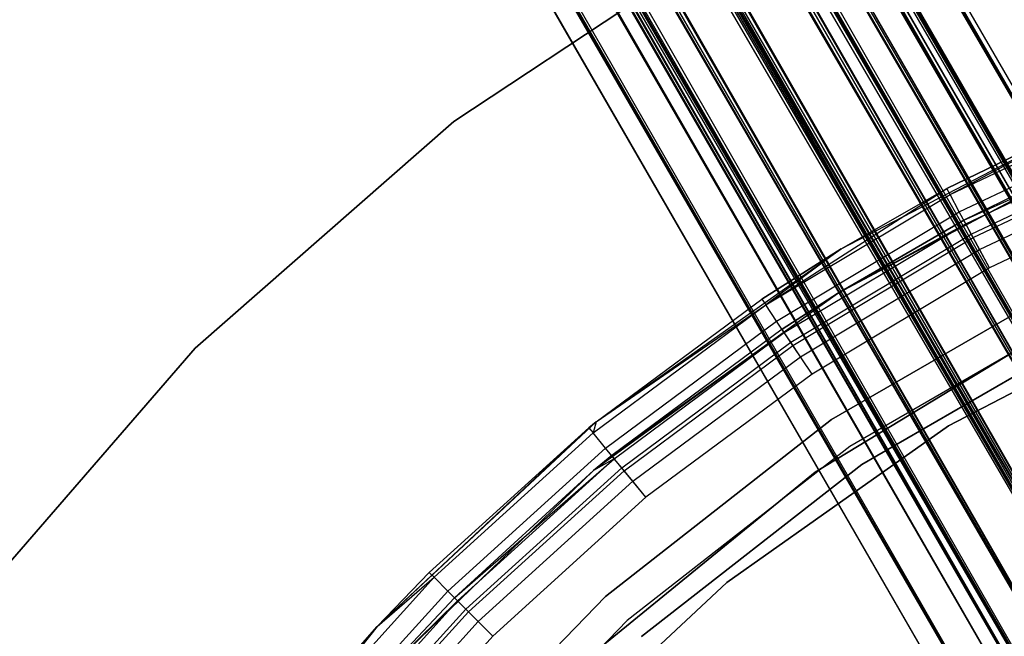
# Model space of a CAD drawing. Extents: x 0.4 to 40.3, y 0.4 to 40.3.
# Tile 79 of 243: x 18.216 to 19.293, y 21.99 to 22.664. Entities that reach past the tile are written whole.
import ezdxf

# ---------------------------------------------------------------- set-up
doc = ezdxf.new("R2010")
doc.units = 0
doc.header["$MEASUREMENT"] = 0
doc.layers.get('0').update_dxf_attribs({"color": 13, "linetype": 'CONTINUOUS'})

# ---------------------------------------------------------------- blocks, each defined once
blk = doc.blocks.new('ORTO-XII-B-11464-11465_ST0')
at = {"color": 0}
for p, q in [((19.8386, 21.651, 0.9007), (11.2658, 36.4995, 0.9007)), ((19.8386, 21.651, 0.9007), (11.2658, 36.4995, 0.9007)), ((11.2658, 36.4995, 0.9949), (19.8386, 21.651, 0.9949)), ((11.2658, 36.4995, 0.9949), (19.8386, 21.651, 0.9949)), ((11.2695, 36.5017, 0.9716), (19.8386, 21.651, 0.9949)), ((11.2695, 36.5017, 0.9716), (19.8386, 21.651, 0.9949)), ((19.8386, 21.651, 0.9949), (11.2707, 36.5024, 0.9478)), ((19.8386, 21.651, 0.9949), (11.2707, 36.5024, 0.9478)), ((19.8436, 21.6538, 0.9478), (11.2707, 36.5024, 0.9478)), ((19.8436, 21.6538, 0.9478), (11.2707, 36.5024, 0.9478)), ((19.8386, 21.651, 0.9007), (11.2596, 36.496, 0.878)), ((19.8386, 21.651, 0.9007), (11.2596, 36.496, 0.878)), ((19.8007, 21.6291, 0.8173), (11.2596, 36.496, 0.878)), ((19.8007, 21.6291, 0.8173), (11.2596, 36.496, 0.878)), ((19.8007, 21.6291, 0.8173), (11.2278, 36.4776, 0.8173)), ((19.8007, 21.6291, 0.8173), (11.2278, 36.4776, 0.8173)), ((11.2278, 36.4776, 1.0784), (19.8007, 21.6291, 1.0784)), ((11.2278, 36.4776, 1.0784), (19.8007, 21.6291, 1.0784)), ((11.2405, 36.485, 1.0597), (19.8386, 21.651, 0.9949)), ((11.2405, 36.485, 1.0597), (19.8386, 21.651, 0.9949)), ((11.2405, 36.485, 1.0597), (19.8007, 21.6291, 1.0784)), ((11.2405, 36.485, 1.0597), (19.8007, 21.6291, 1.0784)), ((11.2118, 36.4684, 0.899), (19.7624, 21.607, 0.8565)), ((11.2118, 36.4684, 0.899), (19.7624, 21.607, 0.8565)), ((11.2133, 36.4692, 0.8005), (19.7335, 21.5903, 0.7638)), ((11.2133, 36.4692, 0.8005), (19.7335, 21.5903, 0.7638)), ((11.2133, 36.4692, 0.8005), (19.8007, 21.6291, 0.8173)), ((11.2133, 36.4692, 0.8005), (19.8007, 21.6291, 0.8173)), ((11.2161, 36.4709, 0.9808), (19.7889, 21.6223, 0.9808)), ((11.2161, 36.4709, 0.9808), (19.7889, 21.6223, 0.9808)), ((11.2161, 36.4709, 0.9808), (19.7924, 21.6243, 0.9478)), ((11.2161, 36.4709, 0.9808), (19.7924, 21.6243, 0.9478)), ((11.2161, 36.4709, 0.9149), (19.7889, 21.6223, 0.9149)), ((11.2161, 36.4709, 0.9149), (19.7889, 21.6223, 0.9149)), ((11.2161, 36.4709, 0.9149), (19.7624, 21.607, 0.8565)), ((11.2161, 36.4709, 0.9149), (19.7624, 21.607, 0.8565)), ((11.2187, 36.4724, 0.9644), (19.7924, 21.6243, 0.9478)), ((11.2187, 36.4724, 0.9644), (19.7924, 21.6243, 0.9478)), ((11.2187, 36.4724, 0.9644), (19.7889, 21.6223, 0.9149)), ((11.2187, 36.4724, 0.9644), (19.7889, 21.6223, 0.9149)), ((11.1896, 36.4555, 1.0392), (19.7624, 21.607, 1.0392)), ((11.1896, 36.4555, 1.0392), (19.7624, 21.607, 1.0392)), ((11.1896, 36.4555, 1.0392), (19.7889, 21.6223, 0.9808)), ((11.1896, 36.4555, 1.0392), (19.7889, 21.6223, 0.9808)), ((11.1896, 36.4555, 0.8565), (19.7624, 21.607, 0.8565)), ((11.1896, 36.4555, 0.8565), (19.7624, 21.607, 0.8565)), ((11.1896, 36.4555, 0.8565), (19.7154, 21.5798, 0.819)), ((11.1896, 36.4555, 0.8565), (19.7154, 21.5798, 0.819)), ((11.1984, 36.4607, 1.0261), (19.7889, 21.6223, 0.9808)), ((11.1984, 36.4607, 1.0261), (19.7889, 21.6223, 0.9808)), ((11.1794, 36.4497, 0.8447), (19.7154, 21.5798, 0.819)), ((11.1794, 36.4497, 0.8447), (19.7154, 21.5798, 0.819)), ((11.1795, 36.4497, 1.1221), (19.8007, 21.6291, 1.0784)), ((11.1795, 36.4497, 1.1221), (19.8007, 21.6291, 1.0784)), ((11.1795, 36.4497, 1.1221), (19.7335, 21.5903, 1.1319)), ((11.1795, 36.4497, 1.1221), (19.7335, 21.5903, 1.1319)), ((11.1557, 36.436, 1.0698), (19.7624, 21.607, 1.0392)), ((11.1557, 36.436, 1.0698), (19.7624, 21.607, 1.0392)), ((11.1607, 36.4389, 0.7638), (19.7335, 21.5903, 0.7638)), ((11.1607, 36.4389, 0.7638), (19.7335, 21.5903, 0.7638)), ((11.1607, 36.4389, 1.1319), (19.7335, 21.5903, 1.1319)), ((11.1607, 36.4389, 1.1319), (19.7335, 21.5903, 1.1319)), ((11.141, 36.4275, 0.7567), (19.6525, 21.5435, 0.7524)), ((11.141, 36.4275, 0.7567), (19.6525, 21.5435, 0.7524)), ((11.141, 36.4275, 0.7567), (19.7335, 21.5903, 0.7638)), ((11.141, 36.4275, 0.7567), (19.7335, 21.5903, 0.7638)), ((11.1426, 36.4284, 1.0767), (19.7154, 21.5798, 1.0767)), ((11.1426, 36.4284, 1.0767), (19.7154, 21.5798, 1.0767)), ((11.1426, 36.4284, 1.0767), (19.7624, 21.607, 1.0392)), ((11.1426, 36.4284, 1.0767), (19.7624, 21.607, 1.0392)), ((11.1426, 36.4284, 0.819), (19.7154, 21.5798, 0.819)), ((11.1426, 36.4284, 0.819), (19.7154, 21.5798, 0.819)), ((11.1426, 36.4284, 0.819), (19.6587, 21.5471, 0.811)), ((11.1426, 36.4284, 0.819), (19.6587, 21.5471, 0.811)), ((11.1288, 36.4205, 0.814), (19.6587, 21.5471, 0.811)), ((11.1288, 36.4205, 0.814), (19.6587, 21.5471, 0.811)), ((11.1002, 36.404, 1.1447), (19.7335, 21.5903, 1.1319)), ((11.1002, 36.404, 1.1447), (19.7335, 21.5903, 1.1319)), ((11.1002, 36.404, 1.1447), (19.6525, 21.5435, 1.1432)), ((11.1002, 36.404, 1.1447), (19.6525, 21.5435, 1.1432)), ((11.1002, 36.404, 1.0856), (19.7154, 21.5798, 1.0767)), ((11.1002, 36.404, 1.0856), (19.7154, 21.5798, 1.0767)), ((11.0797, 36.3921, 0.7524), (19.6525, 21.5435, 0.7524)), ((11.0797, 36.3921, 0.7524), (19.6525, 21.5435, 0.7524)), ((11.0797, 36.3921, 1.1432), (19.6525, 21.5435, 1.1432)), ((11.0797, 36.3921, 1.1432), (19.6525, 21.5435, 1.1432)), ((11.0859, 36.3957, 1.0846), (19.6587, 21.5471, 1.0846)), ((11.0859, 36.3957, 1.0846), (19.6587, 21.5471, 1.0846)), ((11.0859, 36.3957, 1.0846), (19.7154, 21.5798, 1.0767)), ((11.0859, 36.3957, 1.0846), (19.7154, 21.5798, 1.0767)), ((11.0859, 36.3957, 0.811), (19.6587, 21.5471, 0.811)), ((11.0859, 36.3957, 0.811), (19.6587, 21.5471, 0.811)), ((11.0859, 36.3957, 0.811), (19.6053, 21.5163, 0.8344)), ((11.0859, 36.3957, 0.811), (19.6053, 21.5163, 0.8344)), ((11.0594, 36.3804, 0.7567), (19.5762, 21.4995, 0.7858)), ((11.0594, 36.3804, 0.7567), (19.5762, 21.4995, 0.7858)), ((11.0594, 36.3804, 0.7567), (19.6525, 21.5435, 0.7524)), ((11.0594, 36.3804, 0.7567), (19.6525, 21.5435, 0.7524)), ((11.0717, 36.3875, 0.814), (19.6053, 21.5163, 0.8344)), ((11.0717, 36.3875, 0.814), (19.6053, 21.5163, 0.8344)), ((11.0448, 36.372, 1.0698), (19.6587, 21.5471, 1.0846)), ((11.0448, 36.372, 1.0698), (19.6587, 21.5471, 1.0846)), ((11.0324, 36.3648, 1.0612), (19.6053, 21.5163, 1.0612)), ((11.0324, 36.3648, 1.0612), (19.6053, 21.5163, 1.0612)), ((11.0324, 36.3648, 1.0612), (19.6587, 21.5471, 1.0846)), ((11.0324, 36.3648, 1.0612), (19.6587, 21.5471, 1.0846)), ((11.0324, 36.3648, 0.8344), (19.6053, 21.5163, 0.8344)), ((11.0324, 36.3648, 0.8344), (19.6053, 21.5163, 0.8344)), ((11.0324, 36.3648, 0.8344), (19.5674, 21.4944, 0.8838)), ((11.0324, 36.3648, 0.8344), (19.5674, 21.4944, 0.8838)), ((11.0034, 36.3481, 0.7858), (19.5762, 21.4995, 0.7858)), ((11.0034, 36.3481, 0.7858), (19.5762, 21.4995, 0.7858)), ((11.0034, 36.3481, 1.1098), (19.5762, 21.4995, 1.1098)), ((11.0034, 36.3481, 1.1098), (19.5762, 21.4995, 1.1098)), ((11.021, 36.3582, 1.1221), (19.6525, 21.5435, 1.1432)), ((11.021, 36.3582, 1.1221), (19.6525, 21.5435, 1.1432)), ((11.021, 36.3582, 1.1221), (19.5762, 21.4995, 1.1098)), ((11.021, 36.3582, 1.1221), (19.5762, 21.4995, 1.1098)), ((11.0211, 36.3583, 0.8447), (19.5674, 21.4944, 0.8838)), ((11.0211, 36.3583, 0.8447), (19.5674, 21.4944, 0.8838)), ((10.9872, 36.3387, 0.8005), (19.5221, 21.4682, 0.8564)), ((10.9872, 36.3387, 0.8005), (19.5221, 21.4682, 0.8564)), ((10.9872, 36.3387, 0.8005), (19.5762, 21.4995, 0.7858)), ((10.9872, 36.3387, 0.8005), (19.5762, 21.4995, 0.7858)), ((10.9887, 36.3396, 0.899), (19.5537, 21.4865, 0.9478)), ((10.9887, 36.3396, 0.899), (19.5537, 21.4865, 0.9478)), ((10.9946, 36.343, 1.0119), (19.5674, 21.4944, 1.0119)), ((10.9946, 36.343, 1.0119), (19.5674, 21.4944, 1.0119)), ((10.9946, 36.343, 1.0119), (19.6053, 21.5163, 1.0612)), ((10.9946, 36.343, 1.0119), (19.6053, 21.5163, 1.0612)), ((10.9946, 36.343, 0.8838), (19.5674, 21.4944, 0.8838)), ((10.9946, 36.343, 0.8838), (19.5674, 21.4944, 0.8838)), ((10.9946, 36.343, 0.8838), (19.5537, 21.4865, 0.9478)), ((10.9946, 36.343, 0.8838), (19.5537, 21.4865, 0.9478)), ((11.002, 36.3473, 1.0261), (19.6053, 21.5163, 1.0612)), ((11.002, 36.3473, 1.0261), (19.6053, 21.5163, 1.0612)), ((19.5537, 21.4865, 0.9478), (10.9809, 36.3351, 0.9478)), ((10.9809, 36.3351, 0.9478), (19.5674, 21.4944, 1.0119)), ((10.9809, 36.3351, 0.9478), (19.5674, 21.4944, 1.0119)), ((19.5537, 21.4865, 0.9478), (10.9809, 36.3351, 0.9478)), ((10.9818, 36.3356, 0.9644), (19.5674, 21.4944, 1.0119)), ((10.9818, 36.3356, 0.9644), (19.5674, 21.4944, 1.0119)), ((10.9493, 36.3168, 0.8564), (19.5221, 21.4682, 0.8564)), ((10.9493, 36.3168, 0.8564), (19.5221, 21.4682, 0.8564)), ((10.9493, 36.3168, 1.0393), (19.5221, 21.4682, 1.0393)), ((10.9493, 36.3168, 1.0393), (19.5221, 21.4682, 1.0393)), ((10.9599, 36.323, 1.0597), (19.5762, 21.4995, 1.1098)), ((10.9599, 36.323, 1.0597), (19.5762, 21.4995, 1.1098)), ((10.9599, 36.323, 1.0597), (19.5221, 21.4682, 1.0393)), ((10.9599, 36.323, 1.0597), (19.5221, 21.4682, 1.0393)), ((10.9298, 36.3056, 0.9478), (19.5026, 21.457, 0.9478)), ((10.9298, 36.3056, 0.9478), (19.5026, 21.457, 0.9478)), ((10.931, 36.3063, 0.9716), (19.5221, 21.4682, 1.0393)), ((10.931, 36.3063, 0.9716), (19.5221, 21.4682, 1.0393)), ((10.931, 36.3063, 0.9716), (19.5026, 21.457, 0.9478)), ((10.931, 36.3063, 0.9716), (19.5026, 21.457, 0.9478)), ((10.9408, 36.3119, 0.878), (19.5221, 21.4682, 0.8564)), ((19.5026, 21.457, 0.9478), (10.9408, 36.3119, 0.878)), ((10.9408, 36.3119, 0.878), (19.5221, 21.4682, 0.8564)), ((19.5026, 21.457, 0.9478), (10.9408, 36.3119, 0.878)), ((18.6907, 22.5533, 62.877), (19.0046, 22.7605, 62.877)), ((19.0046, 22.7605, 62.8455), (18.6907, 22.5533, 62.8455)), ((18.6907, 22.5533, 62.877), (19.0046, 22.7605, 62.877)), ((19.0046, 22.7605, 62.8455), (18.6907, 22.5533, 62.8455)), ((19.2335, 22.4734, 63.8595), (19.4459, 22.5739, 63.8595)), ((19.2335, 22.4734, 63.8595), (19.4459, 22.5739, 63.8595)), ((19.1142, 22.414, 62.877), (19.4053, 22.5648, 62.877)), ((19.1142, 22.414, 62.877), (19.4053, 22.5648, 62.877)), ((19.4053, 22.5648, 62.877), (19.23, 22.4801, 63.8218)), ((19.23, 22.4801, 63.8218), (19.4053, 22.5648, 63.8218)), ((19.4053, 22.5648, 62.877), (19.23, 22.4801, 63.8218)), ((19.23, 22.4801, 63.8218), (19.4053, 22.5648, 63.8218)), ((19.2335, 22.4734, 63.8595), (19.4053, 22.5648, 63.8218)), ((19.2335, 22.4734, 63.8595), (19.4053, 22.5648, 63.8218)), ((18.4079, 22.3053, 62.877), (18.6907, 22.5533, 62.877)), ((18.6907, 22.5533, 62.8455), (18.4079, 22.3053, 62.8455)), ((18.4079, 22.3053, 62.877), (18.6907, 22.5533, 62.877)), ((18.6907, 22.5533, 62.8455), (18.4079, 22.3053, 62.8455)), ((18.6907, 22.5533, 62.877), (18.6907, 22.5533, 62.8455)), ((18.6907, 22.5533, 62.877), (18.6907, 22.5533, 62.8455)), ((19.2435, 22.4546, 63.8914), (19.454, 22.5542, 63.8914)), ((19.2435, 22.4546, 63.8914), (19.454, 22.5542, 63.8914)), ((19.2485, 22.4453, 63.8218), (19.4598, 22.5403, 63.8445)), ((19.2485, 22.4453, 63.8218), (19.4598, 22.5403, 63.8445)), ((19.2506, 22.4414, 63.8445), (19.4598, 22.5403, 63.8445)), ((19.2506, 22.4414, 63.8445), (19.4598, 22.5403, 63.8445)), ((19.2567, 22.4301, 63.8636), (19.4647, 22.5285, 63.8636)), ((19.2567, 22.4301, 63.8636), (19.4647, 22.5285, 63.8636)), ((19.2586, 22.4265, 63.9128), (19.4663, 22.5247, 63.9128)), ((19.2586, 22.4265, 63.9128), (19.4663, 22.5247, 63.9128)), ((19.4013, 22.52, 62.877), (19.1103, 22.3653, 62.877)), ((19.4013, 22.52, 62.877), (19.1103, 22.3653, 62.877)), ((19.4013, 22.52, 62.877), (19.2485, 22.4453, 63.8218)), ((19.4013, 22.52, 62.877), (19.2485, 22.4453, 63.8218)), ((19.4013, 22.52, 63.8218), (19.2485, 22.4453, 63.8218)), ((19.4013, 22.52, 63.8218), (19.2485, 22.4453, 63.8218)), ((19.2657, 22.4132, 63.8764), (19.472, 22.5108, 63.8764)), ((19.2657, 22.4132, 63.8764), (19.472, 22.5108, 63.8764)), ((19.4807, 22.4899, 63.9203), (19.2764, 22.3932, 63.9203)), ((19.4807, 22.4899, 63.8809), (19.2764, 22.3932, 63.8809)), ((19.4807, 22.4899, 63.9203), (19.2764, 22.3932, 63.9203)), ((19.4807, 22.4899, 63.8809), (19.2764, 22.3932, 63.8809)), ((19.032, 22.3527, 63.8595), (19.23, 22.4801, 63.8218)), ((19.032, 22.3527, 63.8595), (19.23, 22.4801, 63.8218)), ((19.032, 22.3527, 63.8595), (19.2335, 22.4734, 63.8595)), ((19.032, 22.3527, 63.8595), (19.2335, 22.4734, 63.8595)), ((19.1142, 22.414, 62.877), (19.23, 22.4801, 63.8218)), ((19.1142, 22.414, 62.877), (19.23, 22.4801, 63.8218)), ((19.1142, 22.414, 63.8218), (19.23, 22.4801, 63.8218)), ((19.1142, 22.414, 63.8218), (19.23, 22.4801, 63.8218)), ((19.2335, 22.4734, 63.8595), (19.23, 22.4801, 63.8218)), ((19.2335, 22.4734, 63.8595), (19.23, 22.4801, 63.8218)), ((19.2435, 22.4546, 63.8914), (19.2335, 22.4734, 63.8595)), ((19.2435, 22.4546, 63.8914), (19.2335, 22.4734, 63.8595)), ((19.0438, 22.3349, 63.8914), (19.2435, 22.4546, 63.8914)), ((19.0438, 22.3349, 63.8914), (19.2435, 22.4546, 63.8914)), ((19.2586, 22.4265, 63.9128), (19.2435, 22.4546, 63.8914)), ((19.2586, 22.4265, 63.9128), (19.2435, 22.4546, 63.8914)), ((19.0522, 22.3224, 63.8445), (19.2506, 22.4414, 63.8445)), ((19.0522, 22.3224, 63.8445), (19.2506, 22.4414, 63.8445)), ((19.1103, 22.3653, 62.877), (19.2485, 22.4453, 63.8218)), ((19.2485, 22.4453, 63.8218), (19.1103, 22.3653, 63.8218)), ((19.1103, 22.3653, 62.877), (19.2485, 22.4453, 63.8218)), ((19.2485, 22.4453, 63.8218), (19.1103, 22.3653, 63.8218)), ((19.1103, 22.3653, 63.8218), (19.2506, 22.4414, 63.8445)), ((19.1103, 22.3653, 63.8218), (19.2506, 22.4414, 63.8445)), ((19.2506, 22.4414, 63.8445), (19.2485, 22.4453, 63.8218)), ((19.2506, 22.4414, 63.8445), (19.2485, 22.4453, 63.8218)), ((19.2567, 22.4301, 63.8636), (19.2506, 22.4414, 63.8445)), ((19.2567, 22.4301, 63.8636), (19.2506, 22.4414, 63.8445)), ((19.0593, 22.3118, 63.8636), (19.2567, 22.4301, 63.8636)), ((19.0593, 22.3118, 63.8636), (19.2567, 22.4301, 63.8636)), ((19.2657, 22.4132, 63.8764), (19.2567, 22.4301, 63.8636)), ((19.2657, 22.4132, 63.8764), (19.2567, 22.4301, 63.8636)), ((19.0616, 22.3084, 63.9128), (19.2586, 22.4265, 63.9128)), ((19.0616, 22.3084, 63.9128), (19.2586, 22.4265, 63.9128)), ((19.2764, 22.3932, 63.9203), (19.2586, 22.4265, 63.9128)), ((19.2764, 22.3932, 63.9203), (19.2586, 22.4265, 63.9128)), ((18.8464, 22.225, 62.877), (19.1142, 22.414, 62.877)), ((18.8464, 22.225, 62.877), (19.1142, 22.414, 62.877)), ((19.1142, 22.414, 62.877), (19.0278, 22.3589, 63.8218)), ((19.0278, 22.3589, 63.8218), (19.1142, 22.414, 63.8218)), ((19.1142, 22.414, 62.877), (19.0278, 22.3589, 63.8218)), ((19.0278, 22.3589, 63.8218), (19.1142, 22.414, 63.8218)), ((19.1142, 22.414, 63.8218), (19.032, 22.3527, 63.8595)), ((19.1142, 22.414, 63.8218), (19.032, 22.3527, 63.8595)), ((19.0699, 22.2958, 63.8764), (19.2657, 22.4132, 63.8764)), ((19.0699, 22.2958, 63.8764), (19.2657, 22.4132, 63.8764)), ((19.1142, 22.414, 62.877), (19.1142, 22.414, 63.8218)), ((19.1142, 22.414, 62.877), (19.1142, 22.414, 63.8218)), ((19.2764, 22.3932, 63.8809), (19.2657, 22.4132, 63.8764)), ((19.2764, 22.3932, 63.8809), (19.2657, 22.4132, 63.8764)), ((19.2764, 22.3932, 63.9203), (19.0825, 22.277, 63.9203)), ((19.2764, 22.3932, 63.8809), (19.0825, 22.277, 63.8809)), ((19.2764, 22.3932, 63.9203), (19.0825, 22.277, 63.9203)), ((19.2764, 22.3932, 63.8809), (19.0825, 22.277, 63.8809)), ((19.3757, 22.3843, 2.0108), (19.1039, 22.2274, 2.0108)), ((19.1039, 22.2274, 0.6329), (19.3757, 22.3843, 0.6329)), ((19.3757, 22.3843, 2.0108), (19.1039, 22.2274, 2.0108)), ((19.1039, 22.2274, 0.6329), (19.3757, 22.3843, 0.6329)), ((19.1103, 22.3653, 62.877), (18.8437, 22.1716, 62.877)), ((19.1103, 22.3653, 62.877), (18.8437, 22.1716, 62.877)), ((18.8635, 22.1881, 63.8218), (19.1103, 22.3653, 62.877)), ((18.8635, 22.1881, 63.8218), (19.1103, 22.3653, 62.877)), ((19.1103, 22.3653, 63.8218), (19.0497, 22.3262, 63.8218)), ((19.0497, 22.3262, 63.8218), (19.1103, 22.3653, 62.877)), ((19.0497, 22.3262, 63.8218), (19.1103, 22.3653, 62.877)), ((19.1103, 22.3653, 63.8218), (19.0497, 22.3262, 63.8218)), ((19.1103, 22.3653, 63.8218), (19.0522, 22.3224, 63.8445)), ((19.1103, 22.3653, 63.8218), (19.0522, 22.3224, 63.8445)), ((19.1103, 22.3653, 62.877), (19.1103, 22.3653, 63.8218)), ((19.1103, 22.3653, 62.877), (19.1103, 22.3653, 63.8218)), ((18.8433, 22.2127, 63.8595), (19.032, 22.3527, 63.8595)), ((18.8433, 22.2127, 63.8595), (19.032, 22.3527, 63.8595)), ((18.8464, 22.225, 62.877), (19.0278, 22.3589, 63.8218)), ((18.8464, 22.225, 62.877), (19.0278, 22.3589, 63.8218)), ((18.8464, 22.225, 63.8218), (19.0278, 22.3589, 63.8218)), ((18.8464, 22.225, 63.8218), (19.0278, 22.3589, 63.8218)), ((18.8464, 22.225, 63.8218), (19.032, 22.3527, 63.8595)), ((18.8464, 22.225, 63.8218), (19.032, 22.3527, 63.8595)), ((19.0278, 22.3589, 63.8218), (19.032, 22.3527, 63.8595)), ((19.0278, 22.3589, 63.8218), (19.032, 22.3527, 63.8595)), ((19.0438, 22.3349, 63.8914), (19.032, 22.3527, 63.8595)), ((19.0438, 22.3349, 63.8914), (19.032, 22.3527, 63.8595)), ((19.3912, 22.3525, 0.6329), (19.1237, 22.198, 0.6329)), ((19.3912, 22.3525, 0.6329), (19.1237, 22.198, 0.6329)), ((19.3912, 22.3525, 0.6919), (19.1237, 22.198, 0.6919)), ((19.3912, 22.3525, 0.6919), (19.1237, 22.198, 0.6919)), ((19.2319, 22.2206, 2.0108), (19.4954, 22.3572, 2.0108)), ((19.4954, 22.3572, 1.9518), (19.2319, 22.2206, 1.9518)), ((19.2319, 22.2206, 2.0108), (19.4954, 22.3572, 2.0108)), ((19.4954, 22.3572, 1.9518), (19.2319, 22.2206, 1.9518)), ((18.8568, 22.1962, 63.8914), (19.0438, 22.3349, 63.8914)), ((18.8568, 22.1962, 63.8914), (19.0438, 22.3349, 63.8914)), ((19.0616, 22.3084, 63.9128), (19.0438, 22.3349, 63.8914)), ((19.0616, 22.3084, 63.9128), (19.0438, 22.3349, 63.8914)), ((19.4016, 22.3313, 2.0108), (19.1369, 22.1784, 2.0108)), ((19.1369, 22.1784, 0.6919), (19.4016, 22.3313, 0.6919)), ((19.4016, 22.3313, 2.0108), (19.1369, 22.1784, 2.0108)), ((19.1369, 22.1784, 0.6919), (19.4016, 22.3313, 0.6919)), ((19.0497, 22.3262, 63.8218), (18.8635, 22.1881, 63.8218)), ((19.0497, 22.3262, 63.8218), (18.8635, 22.1881, 63.8218)), ((18.8663, 22.1846, 63.8445), (19.0522, 22.3224, 63.8445)), ((18.8663, 22.1846, 63.8445), (19.0522, 22.3224, 63.8445)), ((19.0522, 22.3224, 63.8445), (19.0497, 22.3262, 63.8218)), ((19.0522, 22.3224, 63.8445), (19.0497, 22.3262, 63.8218)), ((19.0593, 22.3118, 63.8636), (19.0522, 22.3224, 63.8445)), ((19.0593, 22.3118, 63.8636), (19.0522, 22.3224, 63.8445)), ((19.0861, 22.1697, 0.6919), (19.3441, 22.3266, 0.6919)), ((19.3441, 22.3266, 0.6329), (19.0861, 22.1697, 0.6329)), ((19.0861, 22.1697, 0.6919), (19.3441, 22.3266, 0.6919)), ((19.3441, 22.3266, 0.6329), (19.0861, 22.1697, 0.6329)), ((18.8745, 22.1747, 63.8636), (19.0593, 22.3118, 63.8636)), ((18.8745, 22.1747, 63.8636), (19.0593, 22.3118, 63.8636)), ((18.8771, 22.1715, 63.9128), (19.0616, 22.3084, 63.9128)), ((18.8771, 22.1715, 63.9128), (19.0616, 22.3084, 63.9128)), ((19.0699, 22.2958, 63.8764), (19.0593, 22.3118, 63.8636)), ((19.0699, 22.2958, 63.8764), (19.0593, 22.3118, 63.8636)), ((19.0825, 22.277, 63.9203), (19.0616, 22.3084, 63.9128)), ((19.0825, 22.277, 63.9203), (19.0616, 22.3084, 63.9128)), ((18.1615, 22.0211, 62.877), (18.4079, 22.3053, 62.877)), ((18.4079, 22.3053, 62.8455), (18.1615, 22.0211, 62.8455)), ((18.1615, 22.0211, 62.877), (18.4079, 22.3053, 62.877)), ((18.4079, 22.3053, 62.8455), (18.1615, 22.0211, 62.8455)), ((18.4079, 22.3053, 62.877), (18.4079, 22.3053, 62.8455)), ((18.4079, 22.3053, 62.877), (18.4079, 22.3053, 62.8455)), ((18.8866, 22.1599, 63.8764), (19.0699, 22.2958, 63.8764)), ((18.8866, 22.1599, 63.8764), (19.0699, 22.2958, 63.8764)), ((19.0825, 22.277, 63.8809), (19.0699, 22.2958, 63.8764)), ((19.0825, 22.277, 63.8809), (19.0699, 22.2958, 63.8764)), ((19.0825, 22.277, 63.9203), (18.9009, 22.1424, 63.9203)), ((19.0825, 22.277, 63.8809), (18.9009, 22.1424, 63.8809)), ((19.0825, 22.277, 63.9203), (18.9009, 22.1424, 63.9203)), ((19.0825, 22.277, 63.8809), (18.9009, 22.1424, 63.8809)), ((18.6069, 22.0013, 62.877), (18.8464, 22.225, 62.877)), ((18.6069, 22.0013, 62.877), (18.8464, 22.225, 62.877)), ((18.8464, 22.225, 62.877), (18.8385, 22.2185, 63.8218)), ((18.8385, 22.2185, 63.8218), (18.8464, 22.225, 63.8218)), ((18.8464, 22.225, 62.877), (18.8385, 22.2185, 63.8218)), ((18.8385, 22.2185, 63.8218), (18.8464, 22.225, 63.8218)), ((18.8464, 22.225, 63.8218), (18.8433, 22.2127, 63.8595)), ((18.8464, 22.225, 63.8218), (18.8433, 22.2127, 63.8595)), ((18.8464, 22.225, 62.877), (18.8464, 22.225, 63.8218)), ((18.8464, 22.225, 62.877), (18.8464, 22.225, 63.8218)), ((19.1039, 22.2274, 2.0108), (18.8565, 22.0341, 2.0108)), ((18.8565, 22.0341, 0.6329), (19.1039, 22.2274, 0.6329)), ((19.1039, 22.2274, 2.0108), (18.8565, 22.0341, 2.0108)), ((18.8565, 22.0341, 0.6329), (19.1039, 22.2274, 0.6329)), ((19.1039, 22.2274, 2.0108), (19.1039, 22.2274, 0.6329)), ((19.1039, 22.2274, 2.0108), (19.1039, 22.2274, 0.6329)), ((18.6069, 22.0013, 62.877), (18.8385, 22.2185, 63.8218)), ((18.6069, 22.0013, 62.877), (18.8385, 22.2185, 63.8218)), ((18.6639, 22.0602, 63.8218), (18.8385, 22.2185, 63.8218)), ((18.6639, 22.0602, 63.8218), (18.8385, 22.2185, 63.8218)), ((18.6692, 22.0549, 63.8595), (18.8433, 22.2127, 63.8595)), ((18.6692, 22.0549, 63.8595), (18.8433, 22.2127, 63.8595)), ((18.8385, 22.2185, 63.8218), (18.8433, 22.2127, 63.8595)), ((18.8385, 22.2185, 63.8218), (18.8433, 22.2127, 63.8595)), ((18.8568, 22.1962, 63.8914), (18.8433, 22.2127, 63.8595)), ((18.8568, 22.1962, 63.8914), (18.8433, 22.2127, 63.8595)), ((18.9893, 22.0494, 2.0108), (19.2319, 22.2206, 2.0108)), ((19.2319, 22.2206, 1.9518), (18.9893, 22.0494, 1.9518)), ((18.9893, 22.0494, 2.0108), (19.2319, 22.2206, 2.0108)), ((19.2319, 22.2206, 1.9518), (18.9893, 22.0494, 1.9518)), ((19.2319, 22.2206, 2.0108), (19.2319, 22.2206, 1.9518)), ((19.2319, 22.2206, 2.0108), (19.2319, 22.2206, 1.9518)), ((18.6843, 22.0398, 63.8914), (18.8568, 22.1962, 63.8914)), ((18.6843, 22.0398, 63.8914), (18.8568, 22.1962, 63.8914)), ((18.8771, 22.1715, 63.9128), (18.8568, 22.1962, 63.8914)), ((18.8771, 22.1715, 63.9128), (18.8568, 22.1962, 63.8914)), ((19.1237, 22.198, 0.6329), (18.8802, 22.0078, 0.6329)), ((19.1237, 22.198, 0.6329), (18.8802, 22.0078, 0.6329)), ((19.1237, 22.198, 0.6919), (18.8802, 22.0078, 0.6919)), ((19.1237, 22.198, 0.6919), (18.8802, 22.0078, 0.6919)), ((19.1237, 22.198, 0.6329), (19.1237, 22.198, 0.6919)), ((19.1237, 22.198, 0.6329), (19.1237, 22.198, 0.6919)), ((18.6917, 22.0324, 63.8218), (18.8663, 22.1846, 63.8445)), ((18.6917, 22.0324, 63.8218), (18.8663, 22.1846, 63.8445)), ((18.6949, 22.0292, 63.8445), (18.8663, 22.1846, 63.8445)), ((18.6949, 22.0292, 63.8445), (18.8663, 22.1846, 63.8445)), ((18.8635, 22.1881, 63.8218), (18.8437, 22.1716, 62.877)), ((18.8635, 22.1881, 63.8218), (18.8437, 22.1716, 62.877)), ((18.8635, 22.1881, 63.8218), (18.8437, 22.1716, 63.8218)), ((18.8635, 22.1881, 63.8218), (18.8437, 22.1716, 63.8218)), ((18.8663, 22.1846, 63.8445), (18.8437, 22.1716, 63.8218)), ((18.8663, 22.1846, 63.8445), (18.8437, 22.1716, 63.8218)), ((18.8635, 22.1881, 63.8218), (18.8663, 22.1846, 63.8445)), ((18.8635, 22.1881, 63.8218), (18.8663, 22.1846, 63.8445)), ((18.8745, 22.1747, 63.8636), (18.8663, 22.1846, 63.8445)), ((18.8745, 22.1747, 63.8636), (18.8663, 22.1846, 63.8445)), ((18.8437, 22.1716, 62.877), (18.6066, 21.9427, 62.877)), ((18.8437, 22.1716, 62.877), (18.6066, 21.9427, 62.877)), ((18.8437, 22.1716, 62.877), (18.6917, 22.0324, 63.8218)), ((18.8437, 22.1716, 63.8218), (18.6917, 22.0324, 63.8218)), ((18.8437, 22.1716, 62.877), (18.6917, 22.0324, 63.8218)), ((18.8437, 22.1716, 63.8218), (18.6917, 22.0324, 63.8218)), ((18.7039, 22.0202, 63.8636), (18.8745, 22.1747, 63.8636)), ((18.7039, 22.0202, 63.8636), (18.8745, 22.1747, 63.8636)), ((18.7068, 22.0173, 63.9128), (18.8771, 22.1715, 63.9128)), ((18.7068, 22.0173, 63.9128), (18.8771, 22.1715, 63.9128)), ((18.8437, 22.1716, 63.8218), (18.8437, 22.1716, 62.877)), ((18.8437, 22.1716, 63.8218), (18.8437, 22.1716, 62.877)), ((18.8518, 21.9791, 0.6919), (19.0861, 22.1697, 0.6919)), ((19.0861, 22.1697, 0.6329), (18.8518, 21.9791, 0.6329)), ((18.8518, 21.9791, 0.6919), (19.0861, 22.1697, 0.6919)), ((19.0861, 22.1697, 0.6329), (18.8518, 21.9791, 0.6329)), ((18.8866, 22.1599, 63.8764), (18.8745, 22.1747, 63.8636)), ((18.8866, 22.1599, 63.8764), (18.8745, 22.1747, 63.8636)), ((18.9009, 22.1424, 63.9203), (18.8771, 22.1715, 63.9128)), ((18.9009, 22.1424, 63.9203), (18.8771, 22.1715, 63.9128)), ((19.1369, 22.1784, 2.0108), (18.896, 21.9902, 2.0108)), ((18.896, 21.9902, 0.6919), (19.1369, 22.1784, 0.6919)), ((19.1369, 22.1784, 2.0108), (18.896, 21.9902, 2.0108)), ((18.896, 21.9902, 0.6919), (19.1369, 22.1784, 0.6919)), ((19.0861, 22.1697, 0.6919), (19.0861, 22.1697, 0.6329)), ((19.0861, 22.1697, 0.6919), (19.0861, 22.1697, 0.6329)), ((19.1369, 22.1784, 2.0108), (19.1369, 22.1784, 0.6919)), ((19.1369, 22.1784, 2.0108), (19.1369, 22.1784, 0.6919)), ((18.7175, 22.0066, 63.8764), (18.8866, 22.1599, 63.8764)), ((18.7175, 22.0066, 63.8764), (18.8866, 22.1599, 63.8764)), ((18.9009, 22.1424, 63.8809), (18.8866, 22.1599, 63.8764)), ((18.9009, 22.1424, 63.8809), (18.8866, 22.1599, 63.8764)), ((18.9009, 22.1424, 63.9203), (18.7335, 21.9906, 63.9203)), ((18.9009, 22.1424, 63.8809), (18.7335, 21.9906, 63.8809)), ((18.9009, 22.1424, 63.9203), (18.7335, 21.9906, 63.9203)), ((18.9009, 22.1424, 63.8809), (18.7335, 21.9906, 63.8809)), ((18.5114, 21.8808, 63.8595), (18.6692, 22.0549, 63.8595)), ((18.5114, 21.8808, 63.8595), (18.6692, 22.0549, 63.8595)), ((18.6069, 22.0013, 62.877), (18.6639, 22.0602, 63.8218)), ((18.6069, 22.0013, 63.8218), (18.6639, 22.0602, 63.8218)), ((18.6069, 22.0013, 62.877), (18.6639, 22.0602, 63.8218)), ((18.6069, 22.0013, 63.8218), (18.6639, 22.0602, 63.8218)), ((18.6069, 22.0013, 63.8218), (18.6692, 22.0549, 63.8595)), ((18.6069, 22.0013, 63.8218), (18.6692, 22.0549, 63.8595)), ((18.6639, 22.0602, 63.8218), (18.6692, 22.0549, 63.8595)), ((18.6639, 22.0602, 63.8218), (18.6692, 22.0549, 63.8595)), ((18.6843, 22.0398, 63.8914), (18.6692, 22.0549, 63.8595)), ((18.6843, 22.0398, 63.8914), (18.6692, 22.0549, 63.8595)), ((18.5279, 21.8673, 63.8914), (18.6843, 22.0398, 63.8914)), ((18.5279, 21.8673, 63.8914), (18.6843, 22.0398, 63.8914)), ((18.7068, 22.0173, 63.9128), (18.6843, 22.0398, 63.8914)), ((18.7068, 22.0173, 63.9128), (18.6843, 22.0398, 63.8914)), ((18.7723, 21.8467, 2.0108), (18.9893, 22.0494, 2.0108)), ((18.9893, 22.0494, 1.9518), (18.7723, 21.8467, 1.9518)), ((18.7723, 21.8467, 2.0108), (18.9893, 22.0494, 2.0108)), ((18.9893, 22.0494, 1.9518), (18.7723, 21.8467, 1.9518)), ((18.9893, 22.0494, 2.0108), (18.9893, 22.0494, 1.9518)), ((18.9893, 22.0494, 2.0108), (18.9893, 22.0494, 1.9518)), ((18.5395, 21.8578, 63.8445), (18.6949, 22.0292, 63.8445)), ((18.5395, 21.8578, 63.8445), (18.6949, 22.0292, 63.8445)), ((18.6917, 22.0324, 63.8218), (18.6066, 21.9427, 62.877)), ((18.6917, 22.0324, 63.8218), (18.6066, 21.9427, 62.877)), ((18.6917, 22.0324, 63.8218), (18.6066, 21.9427, 63.8218)), ((18.6917, 22.0324, 63.8218), (18.6066, 21.9427, 63.8218)), ((18.6066, 21.9427, 63.8218), (18.6949, 22.0292, 63.8445)), ((18.6066, 21.9427, 63.8218), (18.6949, 22.0292, 63.8445)), ((18.8565, 22.0341, 2.0108), (18.6384, 21.8083, 2.0108)), ((18.6384, 21.8083, 0.6329), (18.8565, 22.0341, 0.6329)), ((18.8565, 22.0341, 2.0108), (18.6384, 21.8083, 2.0108)), ((18.6384, 21.8083, 0.6329), (18.8565, 22.0341, 0.6329)), ((18.6949, 22.0292, 63.8445), (18.6917, 22.0324, 63.8218)), ((18.6949, 22.0292, 63.8445), (18.6917, 22.0324, 63.8218)), ((18.7039, 22.0202, 63.8636), (18.6949, 22.0292, 63.8445)), ((18.7039, 22.0202, 63.8636), (18.6949, 22.0292, 63.8445)), ((18.8565, 22.0341, 2.0108), (18.8565, 22.0341, 0.6329)), ((18.8565, 22.0341, 2.0108), (18.8565, 22.0341, 0.6329)), ((18.5494, 21.8496, 63.8636), (18.7039, 22.0202, 63.8636)), ((18.5494, 21.8496, 63.8636), (18.7039, 22.0202, 63.8636)), ((18.7175, 22.0066, 63.8764), (18.7039, 22.0202, 63.8636)), ((18.7175, 22.0066, 63.8764), (18.7039, 22.0202, 63.8636)), ((18.5526, 21.847, 63.9128), (18.7068, 22.0173, 63.9128)), ((18.5526, 21.847, 63.9128), (18.7068, 22.0173, 63.9128)), ((18.8802, 22.0078, 0.6329), (18.6656, 21.7855, 0.6329)), ((18.8802, 22.0078, 0.6329), (18.6656, 21.7855, 0.6329)), ((18.8802, 22.0078, 0.6919), (18.6656, 21.7855, 0.6919)), ((18.8802, 22.0078, 0.6919), (18.6656, 21.7855, 0.6919)), ((18.7335, 21.9906, 63.9203), (18.7068, 22.0173, 63.9128)), ((18.7335, 21.9906, 63.9203), (18.7068, 22.0173, 63.9128)), ((18.8802, 22.0078, 0.6329), (18.8802, 22.0078, 0.6919)), ((18.8802, 22.0078, 0.6329), (18.8802, 22.0078, 0.6919)), ((18.4, 21.747, 62.877), (18.6069, 22.0013, 62.877)), ((18.4, 21.747, 62.877), (18.6069, 22.0013, 62.877)), ((18.5056, 21.8856, 63.8218), (18.6069, 22.0013, 62.877)), ((18.5056, 21.8856, 63.8218), (18.6069, 22.0013, 62.877)), ((18.5056, 21.8856, 63.8218), (18.6069, 22.0013, 63.8218)), ((18.5056, 21.8856, 63.8218), (18.6069, 22.0013, 63.8218)), ((18.6069, 22.0013, 63.8218), (18.5114, 21.8808, 63.8595)), ((18.6069, 22.0013, 63.8218), (18.5114, 21.8808, 63.8595)), ((18.5642, 21.8375, 63.8764), (18.7175, 22.0066, 63.8764)), ((18.5642, 21.8375, 63.8764), (18.7175, 22.0066, 63.8764)), ((18.6069, 22.0013, 63.8218), (18.6069, 22.0013, 62.877)), ((18.6069, 22.0013, 63.8218), (18.6069, 22.0013, 62.877)), ((18.7335, 21.9906, 63.8809), (18.7175, 22.0066, 63.8764)), ((18.7335, 21.9906, 63.8809), (18.7175, 22.0066, 63.8764)), ((18.7335, 21.9906, 63.9203), (18.5817, 21.8232, 63.9203)), ((18.7335, 21.9906, 63.8809), (18.5817, 21.8232, 63.8809)), ((18.7335, 21.9906, 63.9203), (18.5817, 21.8232, 63.9203)), ((18.7335, 21.9906, 63.8809), (18.5817, 21.8232, 63.8809))]:
    blk.add_line(p, q, dxfattribs=at)

msp = doc.modelspace()

# ---------------------------------------------------------------- block references
at = {"color": 0}
msp.add_blockref('ORTO-XII-B-11464-11465_ST0', (0, 0), dxfattribs=at)

doc.saveas('drawing.dxf')
